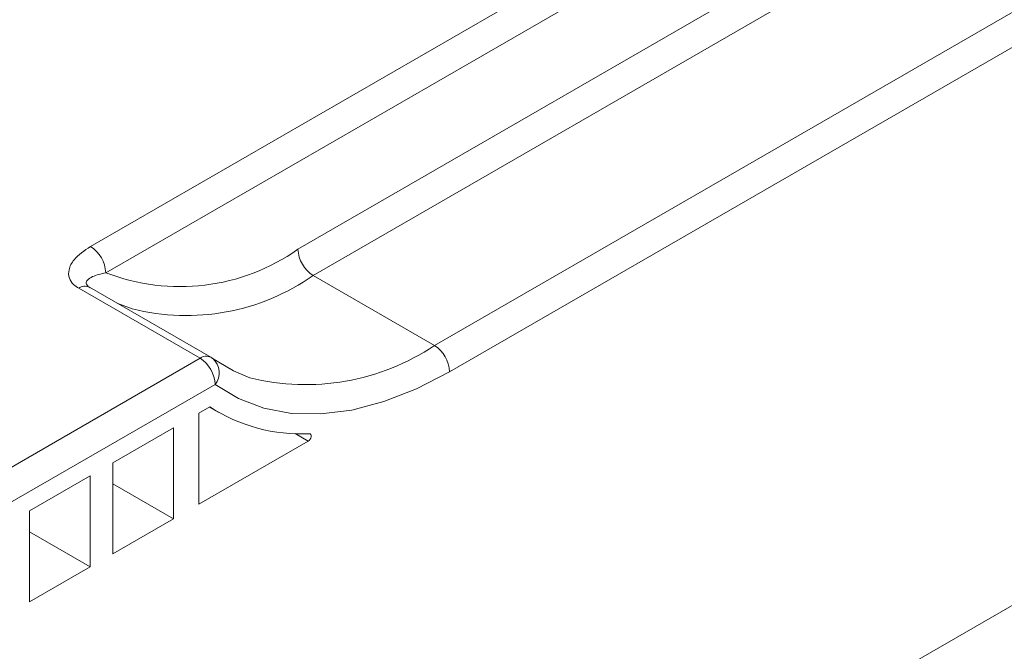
# Model space of a CAD drawing. Header units: millimetres. Extents: x -420 to 420, y -297 to 297.
# Tile 131 of 146: x 256 to 302, y 153 to 182. Entities that reach past the tile are written whole.
import ezdxf

# ---------------------------------------------------------------- set-up
doc = ezdxf.new("R2010")
doc.units = ezdxf.units.MM
doc.header["$MEASUREMENT"] = 0
doc.layers.add('layer 1', color=7, linetype='Continuous')

msp = doc.modelspace()

# ---------------------------------------------------------------- linework, layer by layer
at = {"layer": 'layer 1', "lineweight": 9}
for points in [[(269.2322, 171.3047), (269.2322, 171.3047), (341.357, 212.9415), (341.357, 212.9415)], [(342.0642, 211.7168), (342.0642, 211.7168), (269.9393, 170.0799), (269.9393, 170.0799)], [(275.5961, 166.8143), (275.5961, 166.8143), (347.721, 208.4511), (347.721, 208.4511)], [(349.4888, 207.8387), (349.4888, 207.8387), (276.3032, 165.5896), (276.3032, 165.5896)], [(259.5608, 171.4372), (259.5608, 171.4372), (285.4388, 186.3762), (285.4388, 186.3762)], [(286.1459, 185.1515), (286.1459, 185.1515), (260.2679, 170.2125), (260.2679, 170.2125)], [(260.2679, 170.2125), (260.2452, 170.7113), (259.9815, 171.1681), (259.5608, 171.4372)], [(260.2679, 170.2125), (263.2505, 169.0532), (266.6152, 169.4631), (269.2322, 171.3047)], [(269.2322, 171.3047), (269.2549, 170.8058), (269.5186, 170.349), (269.9393, 170.0799)], [(261.5024, 168.5226), (264.4075, 167.7924), (267.4864, 168.3608), (269.9393, 170.0799)], [(269.9393, 170.0799), (269.9393, 170.0799), (275.5961, 166.8143), (275.5961, 166.8143)], [(259.5076, 169.5345), (259.3443, 169.6099), (259.153, 169.5909), (259.0077, 169.485)], [(264.6645, 166.2194), (264.6645, 166.2194), (259.0077, 169.485), (259.0077, 169.485)], [(265.1645, 166.2689), (265.1645, 166.2689), (259.5076, 169.5345), (259.5076, 169.5345)], [(261.5024, 168.5226), (261.5024, 168.5226), (260.8281, 168.7723), (260.8281, 168.7723)], [(327.0381, 168.8305), (327.0381, 168.8305), (282.1369, 142.9096), (282.1369, 142.9096)], [(266.9907, 165.3118), (269.9428, 164.5776), (273.0675, 165.1232), (275.5961, 166.8143)], [(276.3032, 165.5896), (276.2805, 166.0884), (276.0168, 166.5452), (275.5961, 166.8143)], [(254.7365, 160.4881), (254.7365, 160.4881), (264.6645, 166.2194), (264.6645, 166.2194)], [(265.1645, 166.2689), (265.0012, 166.3442), (264.8099, 166.3253), (264.6645, 166.2194)], [(265.3716, 164.9947), (265.3489, 165.4936), (265.0852, 165.9503), (264.6645, 166.2194)], [(265.2584, 166.2074), (265.2283, 166.2297), (265.1969, 166.2502), (265.1645, 166.2689)], [(265.3716, 164.9947), (265.6566, 165.3664), (265.6073, 165.8949), (265.2584, 166.2074)], [(265.3716, 164.9947), (265.3716, 164.9947), (255.7971, 159.4674), (255.7971, 159.4674)], [(265.1212, 163.9519), (265.1212, 163.9519), (264.6127, 163.6584), (264.6127, 163.6584)], [(265.106, 163.9431), (265.106, 163.9431), (265.5184, 163.7051), (265.5184, 163.7051)], [(265.1212, 163.9519), (266.4999, 163.0569), (268.1254, 162.6185), (269.7672, 162.6989)], [(264.6127, 163.6584), (264.6127, 163.6584), (264.6127, 159.4124), (264.6127, 159.4124)], [(263.4339, 162.9778), (263.4339, 162.9778), (260.6055, 161.345), (260.6055, 161.345)], [(263.4339, 158.7318), (263.4339, 158.7318), (263.4339, 162.9778), (263.4339, 162.9778)], [(269.1014, 162.7024), (269.1014, 162.7024), (269.7066, 162.353), (269.7066, 162.353)], [(264.6127, 159.4124), (264.6127, 159.4124), (269.7066, 162.353), (269.7066, 162.353)], [(260.6055, 161.345), (260.6055, 161.345), (260.6055, 157.099), (260.6055, 157.099)], [(259.5448, 160.7327), (259.5448, 160.7327), (256.7164, 159.0999), (256.7164, 159.0999)], [(259.5448, 156.4867), (259.5448, 156.4867), (259.5448, 160.7327), (259.5448, 160.7327)], [(260.6055, 160.3646), (260.6055, 160.3646), (263.4339, 158.7318), (263.4339, 158.7318)], [(256.7164, 159.0999), (256.7164, 159.0999), (256.7164, 154.8539), (256.7164, 154.8539)], [(260.6055, 157.099), (260.6055, 157.099), (263.4339, 158.7318), (263.4339, 158.7318)], [(256.7164, 158.1195), (256.7164, 158.1195), (259.5448, 156.4867), (259.5448, 156.4867)], [(256.7164, 154.8539), (256.7164, 154.8539), (259.5448, 156.4867), (259.5448, 156.4867)]]:
    msp.add_open_spline(points, degree=3, dxfattribs=at)
for points, knots in [([(259.0077, 169.485), (258.9237, 169.5416), (258.8397, 169.5982), (258.7722, 169.661), (258.7722, 169.661), (258.6751, 169.7514), (258.6123, 169.8548), (258.5764, 169.9602), (258.5764, 169.9602), (258.533, 170.088), (258.5293, 170.2187), (258.5564, 170.3477), (258.5564, 170.3477), (258.5906, 170.5108), (258.6742, 170.6711), (258.7975, 170.8181), (258.7975, 170.8181), (258.9885, 171.0457), (259.2747, 171.2415), (259.5608, 171.4372)], [0, 0, 0, 0, 0.1666667, 0.1666667, 0.1666667, 0.1666667, 0.3333333, 0.3333333, 0.3333333, 0.3333333, 0.5, 0.5, 0.5, 0.5, 0.6666667, 0.6666667, 0.6666667, 0.6666667, 1, 1, 1, 1]), ([(260.2679, 170.2125), (260.0482, 170.1592), (259.8286, 170.106), (259.6579, 170.0297), (259.6579, 170.0297), (259.558, 169.985), (259.475, 169.9324), (259.4201, 169.8699), (259.4201, 169.8699), (259.3818, 169.8262), (259.3573, 169.7778), (259.3625, 169.7231), (259.3625, 169.7231), (259.3653, 169.6947), (259.3761, 169.6646), (259.3974, 169.6335), (259.3974, 169.6335), (259.4058, 169.6214), (259.4157, 169.6091), (259.4281, 169.5969), (259.4281, 169.5969), (259.4565, 169.5691), (259.4978, 169.5415), (259.5391, 169.514)], [0, 0, 0, 0, 0.1428571, 0.1428571, 0.1428571, 0.1428571, 0.2857143, 0.2857143, 0.2857143, 0.2857143, 0.4285714, 0.4285714, 0.4285714, 0.4285714, 0.5714286, 0.5714286, 0.5714286, 0.5714286, 0.7142857, 0.7142857, 0.7142857, 0.7142857, 1, 1, 1, 1]), ([(265.1959, 166.2483), (265.1959, 166.2483), (266.2232, 165.6267), (266.2232, 165.6267), (266.2232, 165.6267), (266.2232, 165.6267), (266.9907, 165.3118), (266.9907, 165.3118)], [0, 0, 0, 0, 0.3333333, 0.3333333, 0.3333333, 0.3333333, 1, 1, 1, 1]), ([(276.3032, 165.5896), (276.3032, 165.5896), (274.76, 164.7935), (274.76, 164.7935), (274.76, 164.7935), (274.76, 164.7935), (273.2341, 164.1959), (273.2341, 164.1959), (273.2341, 164.1959), (273.2341, 164.1959), (271.7429, 163.8038), (271.7429, 163.8038), (271.7429, 163.8038), (271.7429, 163.8038), (270.3032, 163.6214), (270.3032, 163.6214), (270.3032, 163.6214), (270.3032, 163.6214), (268.9312, 163.6508), (268.9312, 163.6508), (268.9312, 163.6508), (268.9312, 163.6508), (267.6425, 163.8916), (267.6425, 163.8916), (267.6425, 163.8916), (267.6425, 163.8916), (266.4514, 164.3413), (266.4514, 164.3413), (266.4514, 164.3413), (266.4514, 164.3413), (265.3716, 164.9947), (265.3716, 164.9947)], [0, 0, 0, 0, 0.1111111, 0.1111111, 0.1111111, 0.1111111, 0.2222222, 0.2222222, 0.2222222, 0.2222222, 0.3333333, 0.3333333, 0.3333333, 0.3333333, 0.4444444, 0.4444444, 0.4444444, 0.4444444, 0.5555556, 0.5555556, 0.5555556, 0.5555556, 0.6666667, 0.6666667, 0.6666667, 0.6666667, 0.7777778, 0.7777778, 0.7777778, 0.7777778, 1, 1, 1, 1]), ([(269.7066, 162.353), (269.7066, 162.353), (269.7534, 162.3892), (269.7534, 162.3892), (269.7534, 162.3892), (269.7534, 162.3892), (269.795, 162.4398), (269.795, 162.4398), (269.795, 162.4398), (269.795, 162.4398), (269.8265, 162.499), (269.8265, 162.499), (269.8265, 162.499), (269.8265, 162.499), (269.8446, 162.5601), (269.8446, 162.5601), (269.8446, 162.5601), (269.8446, 162.5601), (269.8471, 162.6163), (269.8471, 162.6163), (269.8471, 162.6163), (269.8471, 162.6163), (269.8338, 162.6612), (269.8338, 162.6612), (269.8338, 162.6612), (269.8338, 162.6612), (269.8061, 162.6898), (269.8061, 162.6898), (269.8061, 162.6898), (269.8061, 162.6898), (269.7672, 162.6989), (269.7672, 162.6989)], [0, 0, 0, 0, 0.1111111, 0.1111111, 0.1111111, 0.1111111, 0.2222222, 0.2222222, 0.2222222, 0.2222222, 0.3333333, 0.3333333, 0.3333333, 0.3333333, 0.4444444, 0.4444444, 0.4444444, 0.4444444, 0.5555556, 0.5555556, 0.5555556, 0.5555556, 0.6666667, 0.6666667, 0.6666667, 0.6666667, 0.7777778, 0.7777778, 0.7777778, 0.7777778, 1, 1, 1, 1])]:
    msp.add_open_spline(points, degree=3, knots=knots, dxfattribs=at)

doc.saveas('drawing.dxf')
